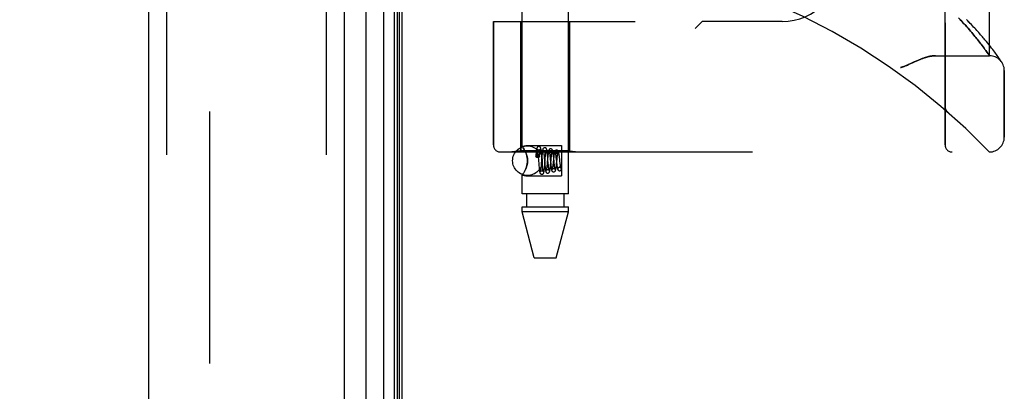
# Model space of a CAD drawing. Header units: inches. Extents: x 0 to 193, y 0 to 125.
# Tile 249 of 256: x 99.46 to 103.62, y 50.43 to 52. Entities that reach past the tile are written whole.
import ezdxf

# ---------------------------------------------------------------- set-up
doc = ezdxf.new("R2010")
doc.units = ezdxf.units.IN
doc.header["$LTSCALE"] = 10.635988
doc.header["$MEASUREMENT"] = 0
doc.linetypes.add('HIDDEN', pattern=[0.2, 0.1, -0.1])
doc.layers.get('0').update_dxf_attribs({"linetype": 'CONTINUOUS'})
for name, color, linetype in [('DEFAULT_2', 8, 'HIDDEN'), ('DIMENSIONS', 7, 'CONTINUOUS'), ('LEFTHAND_DOOR_ASSEMBLY', 7, 'CONTINUOUS'), ('RIGHTHAND_DOOR_ASSEMBLY', 7, 'CONTINUOUS')]:
    doc.layers.add(name, color=color, linetype=linetype)
doc.styles.get("Standard").update_dxf_attribs({"font": 'arial.ttf'})
doc.dimstyles.new('DIMSTYLE_1', dxfattribs={"dimtxt": 0.853154, "dimasz": 1.137539, "dimexe": 0.09, "dimexo": 0.07, "dimgap": 0.0375, "dimtad": 0, "dimtih": 1, "dimtoh": 1, "dimzin": 4, "dimdsep": 46, "dimtxsty": 'Standard', "dimblk": '_FILLED', "dimblk1": '_FILLED', "dimblk2": '_FILLED', "dimcen": 0.09, "dimadec": 3, "dimazin": 1, "dimtfac": 1, "dimtdec": 3, "dimtofl": 0, "dimtmove": 0, "dimatfit": 3, "dimldrblk": '_FILLED', "dimfxl": 0, "dimtolj": 1, "dimtzin": 4, "dimarcsym": 0})

# ---------------------------------------------------------------- blocks, each defined once
blk = doc.blocks.new('_FILLED')
at = {"color": 0, "linetype": 'ByBlock'}
blk.add_solid([(0, 0), (-1, 0.2), (-1, -0.2)], dxfattribs=at)
blk = doc.blocks.new('*D12')
at = {"layer": 'DIMENSIONS', "color": 2, "linetype": 'Continuous'}
for p, q in [((100.3818, 91.1657), (95.7712, 91.1657)), ((96.795, 91.1657), (96.795, 62.0188)), ((96.795, 31.1657), (96.795, 60.3125)), ((100.3928, 31.1657), (95.7712, 31.1657))]:
    blk.add_line(p, q, dxfattribs=at)
at = {"layer": 'DIMENSIONS', "color": 2, "linetype": 'Continuous', "xscale": 1.1375387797, "yscale": 1.1375387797, "zscale": 1.1375387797}
for p, rotation in [((96.795, 91.1657), 90), ((96.795, 31.1657), 270)]:
    blk.add_blockref('_FILLED', p, dxfattribs=dict(at, rotation=rotation))
at = {"layer": 'DIMENSIONS', "color": 2, "linetype": 'Continuous', "insert": (96.795, 61.5922), "char_height": 0.85315, "width": 2.981282, "attachment_point": 2, "line_spacing_factor": 0.9}
blk.add_mtext('60.00', dxfattribs=at)

msp = doc.modelspace()

# ---------------------------------------------------------------- linework, layer by layer
at = {"color": 3, "linetype": 'Continuous'}
msp.add_line((101.0741, 31.2697), (101.0741, 91.0617), dxfattribs=at)
at = {"layer": 'DEFAULT_2', "color": 8, "linetype": 'HIDDEN'}
msp.add_line((100.2616, 89.9001), (100.2616, 32.4312), dxfattribs=at)
at = {"layer": 'LEFTHAND_DOOR_ASSEMBLY', "color": 8, "linetype": 'HIDDEN'}
for p, q in [((100.0791, 90.7807), (100.0791, 31.5507)), ((100.7541, 90.7807), (100.7541, 31.5507)), ((103.3656, 51.4694), (103.3656, 54.1119)), ((103.5531, 51.8457), (103.5531, 53.7357)), ((102.0281, 53.5907), (102.0281, 51.9907)), ((102.3406, 53.5907), (102.3406, 51.9907)), ((101.4593, 51.9907), (102.0581, 51.9907)), ((101.4593, 51.9907), (101.4593, 51.4694)), ((101.5751, 51.9907), (101.5751, 51.4447)), ((101.7811, 51.9907), (101.7811, 51.4447)), ((102.3406, 51.9907), (102.3106, 51.9607)), ((102.6781, 51.9907), (102.3406, 51.9907)), ((103.4391, 51.988), (103.4324, 51.9952)), ((103.4454, 51.9811), (103.4391, 51.988)), ((103.4515, 51.9744), (103.4454, 51.9811)), ((103.4573, 51.9679), (103.4515, 51.9744)), ((103.4628, 51.9616), (103.4573, 51.9679)), ((103.4682, 51.9554), (103.4628, 51.9616)), ((103.4733, 51.9495), (103.4682, 51.9554)), ((103.4782, 51.9437), (103.4733, 51.9495)), ((103.4829, 51.9381), (103.4782, 51.9437)), ((103.4874, 51.9327), (103.4829, 51.9381)), ((103.4917, 51.9275), (103.4874, 51.9327)), ((103.4958, 51.9224), (103.4917, 51.9275)), ((103.4998, 51.9175), (103.4958, 51.9224)), ((103.5036, 51.9127), (103.4998, 51.9175)), ((103.5073, 51.9081), (103.5036, 51.9127)), ((103.5108, 51.9036), (103.5073, 51.9081)), ((103.5142, 51.8992), (103.5108, 51.9036)), ((103.546, 51.8983), (103.54, 51.9057)), ((103.5174, 51.895), (103.5142, 51.8992)), ((103.522, 51.889), (103.5174, 51.895)), ((103.5263, 51.8832), (103.522, 51.889)), ((103.5304, 51.8778), (103.5263, 51.8832)), ((103.5341, 51.8727), (103.5304, 51.8778)), ((103.5375, 51.8679), (103.5341, 51.8727)), ((103.5408, 51.8634), (103.5375, 51.8679)), ((103.5437, 51.8593), (103.5408, 51.8634)), ((103.5517, 51.8912), (103.546, 51.8983)), ((103.5571, 51.8845), (103.5517, 51.8912)), ((103.562, 51.8781), (103.5571, 51.8845)), ((103.5667, 51.8721), (103.562, 51.8781)), ((103.571, 51.8664), (103.5667, 51.8721)), ((103.575, 51.8611), (103.571, 51.8664)), ((103.3251, 51.8457), (103.5531, 51.8457)), ((103.547, 51.8545), (103.5437, 51.8593)), ((103.5496, 51.8508), (103.547, 51.8545)), ((103.5524, 51.8466), (103.5496, 51.8508)), ((103.5786, 51.8561), (103.575, 51.8611)), ((103.582, 51.8514), (103.5786, 51.8561)), ((103.5851, 51.8471), (103.582, 51.8514)), ((103.588, 51.8431), (103.5851, 51.8471)), ((103.5906, 51.8394), (103.588, 51.8431)), ((103.5929, 51.836), (103.5906, 51.8394)), ((103.5951, 51.8329), (103.5929, 51.836)), ((103.5978, 51.8288), (103.5951, 51.8329)), ((103.6001, 51.8254), (103.5978, 51.8288)), ((103.6025, 51.8218), (103.6001, 51.8254)), ((103.6045, 51.8187), (103.6025, 51.8218)), ((103.6156, 51.5019), (103.6156, 51.7832)), ((103.3656, 51.6307), (103.3656, 51.6262)), ((103.3757, 51.6082), (103.3759, 51.6081)), ((101.4893, 51.4394), (103.5531, 51.4394)), ((101.5751, 51.4447), (101.5376, 51.4394)), ((101.7811, 51.4447), (101.5751, 51.4447)), ((101.7811, 51.4447), (101.8186, 51.4394))]:
    msp.add_line(p, q, dxfattribs=at)
for points in [[(103.4324, 51.9952), (103.429, 51.9989), (103.4219, 52.0064)], [(103.54, 51.9057), (103.5368, 51.9095), (103.5335, 51.9135), (103.5301, 51.9175), (103.5266, 51.9216), (103.523, 51.9258), (103.5193, 51.93), (103.5155, 51.9344), (103.5116, 51.9388), (103.5076, 51.9434), (103.5035, 51.948), (103.4993, 51.9526), (103.4949, 51.9574), (103.4905, 51.9622), (103.4859, 51.9671), (103.4812, 51.9721), (103.4765, 51.9772), (103.4716, 51.9823), (103.4665, 51.9875), (103.4614, 51.9928), (103.4562, 51.9981)], [(103.3251, 51.8457), (103.3235, 51.8456), (103.3219, 51.8456), (103.3202, 51.8455), (103.3186, 51.8454), (103.3168, 51.8453), (103.3151, 51.8452), (103.3133, 51.845), (103.3115, 51.8448), (103.3097, 51.8446), (103.3078, 51.8443), (103.3059, 51.844), (103.3039, 51.8436), (103.3019, 51.8433), (103.2999, 51.8429), (103.2978, 51.8424), (103.2957, 51.8419), (103.2935, 51.8414), (103.2913, 51.8408), (103.289, 51.8402), (103.2867, 51.8396), (103.2843, 51.8389), (103.2819, 51.8382), (103.2794, 51.8374), (103.2768, 51.8365), (103.2742, 51.8356), (103.2715, 51.8347), (103.2688, 51.8337), (103.2659, 51.8326), (103.263, 51.8315), (103.2599, 51.8303), (103.2568, 51.829), (103.2536, 51.8276), (103.2502, 51.8262), (103.2467, 51.8247), (103.2431, 51.823), (103.2393, 51.8213), (103.2353, 51.8195), (103.2183, 51.8116)], [(103.5531, 51.8457), (103.5531, 51.8457), (103.5524, 51.8466)], [(103.2183, 51.8116), (103.2144, 51.8098), (103.2108, 51.8081), (103.2073, 51.8066), (103.2042, 51.8052), (103.2012, 51.8039), (103.1984, 51.8027), (103.1957, 51.8017), (103.1932, 51.8007), (103.1909, 51.7998), (103.1886, 51.799), (103.1864, 51.7983), (103.1843, 51.7975), (103.1822, 51.7969), (103.1801, 51.7962), (103.1781, 51.7957)], [(103.6055, 51.8171), (103.6055, 51.8172), (103.6045, 51.8187)], [(103.3656, 51.6305), (103.3656, 51.6301), (103.3656, 51.6295), (103.3656, 51.6289), (103.3657, 51.6282), (103.3657, 51.6276), (103.3658, 51.627), (103.3659, 51.6264), (103.366, 51.6258), (103.3661, 51.6252), (103.3662, 51.6246), (103.3663, 51.624), (103.3665, 51.6234), (103.3666, 51.6228), (103.3668, 51.6222), (103.367, 51.6216), (103.3672, 51.6211), (103.3674, 51.6205), (103.3676, 51.6199)], [(103.3676, 51.6199), (103.3678, 51.6193), (103.3681, 51.6188), (103.3683, 51.6182), (103.3686, 51.6176), (103.3689, 51.6171), (103.3691, 51.6165), (103.3694, 51.616), (103.3697, 51.6154), (103.3701, 51.6149), (103.3704, 51.6144), (103.3707, 51.6139), (103.3711, 51.6134), (103.3714, 51.6129), (103.3718, 51.6124)], [(103.3759, 51.6081), (103.3756, 51.6083), (103.3754, 51.6085), (103.3752, 51.6087), (103.375, 51.6089), (103.3747, 51.6091), (103.3745, 51.6093), (103.3743, 51.6095), (103.3741, 51.6098), (103.3739, 51.61), (103.3737, 51.6102), (103.3735, 51.6104), (103.3733, 51.6106), (103.3731, 51.6108), (103.3729, 51.6111), (103.3727, 51.6113), (103.3725, 51.6115), (103.3723, 51.6117), (103.3721, 51.612), (103.372, 51.6122), (103.3718, 51.6124)]]:
    msp.add_lwpolyline(points, dxfattribs=at)
for centre, radius, start, end in [((101.5531, 49.5155), 2.7751, 43.8884, 90), ((102.6781, 52.2407), 0.25, 270, 360), ((103.5531, 51.7832), 0.0625, 0, 90), ((103.5531, 51.5019), 0.0625, 270, 360), ((101.4893, 51.4694), 0.03, 180, 270), ((103.3956, 51.4694), 0.03, 180, 270)]:
    msp.add_arc(centre, radius, start, end, dxfattribs=at)
at = {"layer": 'RIGHTHAND_DOOR_ASSEMBLY', "color": 7, "linetype": 'Continuous'}
for p, q in [((100.9212, 90.8026), (100.9212, 31.5287)), ((100.9964, 31.5003), (100.9964, 90.831)), ((101.0398, 90.8221), (101.0398, 31.5092)), ((101.0534, 90.8153), (101.0534, 31.516)), ((101.0622, 90.813), (101.0622, 31.5184))]:
    msp.add_line(p, q, dxfattribs=at)
at = {"layer": 'RIGHTHAND_DOOR_ASSEMBLY', "color": 3, "linetype": 'Continuous'}
for p, q in [((100.0041, 90.7807), (100.0041, 31.5507)), ((100.8291, 90.7807), (100.8291, 31.5507))]:
    msp.add_line(p, q, dxfattribs=at)
at = {"layer": 'RIGHTHAND_DOOR_ASSEMBLY', "color": 8, "linetype": 'HIDDEN'}
for p, q in [((100.0791, 90.7807), (100.0791, 31.5507)), ((100.7541, 90.7807), (100.7541, 31.5507)), ((101.5801, 51.4641), (101.5801, 54.1107)), ((101.7761, 51.2627), (101.7761, 54.1107)), ((103.3656, 54.1119), (103.3656, 51.4694)), ((103.5531, 53.7357), (103.5531, 51.8457)), ((102.0281, 53.5907), (102.0281, 51.9907)), ((102.3406, 53.5907), (102.3406, 51.9907)), ((101.4593, 51.9907), (102.0581, 51.9907)), ((101.4593, 51.4694), (101.4593, 51.9907)), ((101.5751, 51.4447), (101.5751, 51.9907)), ((101.7811, 51.4447), (101.7811, 51.9907)), ((102.3106, 51.9607), (102.3406, 51.9907)), ((102.6781, 51.9907), (102.3406, 51.9907)), ((103.4323, 51.9953), (103.4389, 51.9882)), ((103.4389, 51.9882), (103.4453, 51.9812)), ((103.4453, 51.9812), (103.4514, 51.9745)), ((103.4514, 51.9745), (103.4572, 51.968)), ((103.4572, 51.968), (103.4627, 51.9617)), ((103.4627, 51.9617), (103.4681, 51.9555)), ((103.4681, 51.9555), (103.4732, 51.9496)), ((103.4732, 51.9496), (103.4781, 51.9438)), ((103.4781, 51.9438), (103.4828, 51.9382)), ((103.4828, 51.9382), (103.4873, 51.9328)), ((103.4873, 51.9328), (103.4917, 51.9275)), ((103.4917, 51.9275), (103.4958, 51.9224)), ((103.4958, 51.9224), (103.4998, 51.9175)), ((103.4998, 51.9175), (103.5036, 51.9127)), ((103.5036, 51.9127), (103.5073, 51.9081)), ((103.5073, 51.9081), (103.5108, 51.9036)), ((103.5108, 51.9036), (103.5142, 51.8992)), ((103.5461, 51.8983), (103.54, 51.9057)), ((103.5142, 51.8992), (103.5174, 51.895)), ((103.5174, 51.895), (103.522, 51.889)), ((103.522, 51.889), (103.5263, 51.8832)), ((103.5263, 51.8832), (103.5304, 51.8778)), ((103.5304, 51.8778), (103.5341, 51.8727)), ((103.5341, 51.8727), (103.5376, 51.8679)), ((103.5376, 51.8679), (103.5408, 51.8634)), ((103.5408, 51.8634), (103.5437, 51.8592)), ((103.5518, 51.8912), (103.5461, 51.8983)), ((103.5571, 51.8845), (103.5518, 51.8912)), ((103.562, 51.8781), (103.5571, 51.8845)), ((103.5667, 51.8721), (103.562, 51.8781)), ((103.571, 51.8664), (103.5667, 51.8721)), ((103.575, 51.8611), (103.571, 51.8664)), ((103.3251, 51.8457), (103.5531, 51.8457)), ((103.5786, 51.8561), (103.575, 51.8611)), ((103.582, 51.8514), (103.5786, 51.8561)), ((103.5851, 51.8471), (103.582, 51.8514)), ((103.588, 51.843), (103.5851, 51.8471)), ((103.5906, 51.8394), (103.588, 51.843)), ((103.5929, 51.836), (103.5906, 51.8394)), ((103.5951, 51.8329), (103.5929, 51.836)), ((103.5978, 51.8288), (103.5951, 51.8329)), ((103.6001, 51.8254), (103.5978, 51.8288)), ((103.6025, 51.8218), (103.6001, 51.8254)), ((103.6045, 51.8187), (103.6025, 51.8218)), ((103.6045, 51.8187), (103.6058, 51.8167)), ((103.6058, 51.8167), (103.6055, 51.8171)), ((103.6156, 51.7832), (103.6156, 51.5019)), ((103.3656, 51.6307), (103.3656, 51.6261)), ((103.3757, 51.6082), (103.3759, 51.6081)), ((101.5801, 51.4641), (101.5961, 51.4662)), ((101.5801, 51.4641), (101.5804, 51.4637)), ((101.5814, 51.4624), (101.5829, 51.4602)), ((101.585, 51.4572), (101.5875, 51.4532)), ((101.5961, 51.4662), (101.7461, 51.4662)), ((101.7461, 51.4662), (101.7461, 51.3392)), ((101.4893, 51.4394), (103.5531, 51.4394)), ((101.5751, 51.4447), (101.5376, 51.4394)), ((101.7811, 51.4447), (101.5751, 51.4447)), ((101.5932, 51.4429), (101.5961, 51.4366)), ((101.6393, 51.4274), (101.6386, 51.4192)), ((101.639, 51.4185), (101.6393, 51.4212)), ((101.6397, 51.4325), (101.6393, 51.4274)), ((101.6393, 51.4212), (101.6395, 51.4236)), ((101.6395, 51.4236), (101.6398, 51.4258)), ((101.6398, 51.4258), (101.64, 51.4277)), ((101.64, 51.4277), (101.6402, 51.4294)), ((101.6402, 51.4294), (101.6404, 51.431)), ((101.6451, 51.4375), (101.6451, 51.437)), ((101.6451, 51.437), (101.6451, 51.4364)), ((101.6451, 51.4364), (101.6452, 51.4358)), ((101.6452, 51.4358), (101.6452, 51.435)), ((101.6452, 51.435), (101.6453, 51.4342)), ((101.6453, 51.4342), (101.6453, 51.4333)), ((101.6453, 51.4333), (101.6453, 51.4322)), ((101.6453, 51.4322), (101.6453, 51.431)), ((101.6453, 51.431), (101.6454, 51.4297)), ((101.6454, 51.4297), (101.6454, 51.4282)), ((101.6454, 51.4282), (101.6454, 51.4257)), ((101.6454, 51.4257), (101.6454, 51.4228)), ((101.6454, 51.4228), (101.6454, 51.4194)), ((101.6454, 51.4194), (101.6454, 51.4169)), ((101.6461, 51.4169), (101.6454, 51.4169)), ((101.6475, 51.4314), (101.6479, 51.4269)), ((101.6479, 51.4269), (101.6485, 51.4194)), ((101.6536, 51.4191), (101.654, 51.4245)), ((101.654, 51.4245), (101.6544, 51.4289)), ((101.6636, 51.4172), (101.6614, 51.3907)), ((101.6627, 51.4286), (101.6622, 51.434)), ((101.6634, 51.4201), (101.6627, 51.4286)), ((101.6721, 51.4328), (101.6725, 51.429)), ((101.6731, 51.4224), (101.6738, 51.4151)), ((101.6759, 51.3859), (101.6783, 51.4141)), ((101.6791, 51.4239), (101.6795, 51.4283)), ((101.6882, 51.4113), (101.6865, 51.3934)), ((101.6886, 51.4164), (101.6878, 51.4248)), ((101.6887, 51.4174), (101.6882, 51.4113)), ((101.6978, 51.4233), (101.6983, 51.4185)), ((101.6994, 51.4078), (101.7002, 51.3991)), ((101.7015, 51.3942), (101.7026, 51.4056)), ((101.7026, 51.4056), (101.7033, 51.4136)), ((101.7033, 51.4136), (101.7038, 51.4186)), ((101.7134, 51.4125), (101.7113, 51.3921)), ((101.7131, 51.4201), (101.7125, 51.4254)), ((101.7137, 51.4145), (101.7131, 51.4201)), ((101.7153, 51.3976), (101.7137, 51.4145)), ((101.7228, 51.4204), (101.7234, 51.416)), ((101.7259, 51.3895), (101.728, 51.4097)), ((101.728, 51.4097), (101.7286, 51.4149)), ((101.7384, 51.4157), (101.7377, 51.4212)), ((101.739, 51.4098), (101.7384, 51.4157)), ((101.74, 51.4009), (101.739, 51.4098)), ((101.7811, 51.4447), (101.8186, 51.4394)), ((101.5961, 51.3687), (101.5932, 51.3624)), ((101.6508, 51.3903), (101.6516, 51.3813)), ((101.6516, 51.3813), (101.6521, 51.3757)), ((101.6607, 51.3828), (101.6603, 51.378)), ((101.6614, 51.3907), (101.6607, 51.3828)), ((101.6665, 51.3812), (101.6659, 51.3886)), ((101.667, 51.3767), (101.6665, 51.3812)), ((101.6757, 51.3928), (101.6765, 51.3843)), ((101.6858, 51.3853), (101.6853, 51.3805)), ((101.6865, 51.3934), (101.6858, 51.3853)), ((101.6914, 51.3845), (101.6908, 51.3917)), ((101.6919, 51.3801), (101.6914, 51.3845)), ((101.6923, 51.3761), (101.6919, 51.3801)), ((101.7002, 51.3991), (101.7011, 51.3902)), ((101.7007, 51.3857), (101.7015, 51.3942)), ((101.7011, 51.3902), (101.7017, 51.3843)), ((101.7113, 51.3921), (101.7107, 51.387)), ((101.7161, 51.39), (101.7153, 51.3976)), ((101.7166, 51.3854), (101.7161, 51.39)), ((101.717, 51.3812), (101.7166, 51.3854)), ((101.726, 51.3929), (101.7266, 51.3877)), ((101.7386, 51.3752), (101.7372, 51.375)), ((101.7372, 51.375), (101.7385, 51.3751)), ((101.7409, 51.3925), (101.74, 51.4009)), ((101.7416, 51.3875), (101.7409, 51.3925)), ((101.5801, 51.3412), (101.5961, 51.3392)), ((101.5801, 51.2627), (101.5801, 51.3412)), ((101.5961, 51.3392), (101.7461, 51.3392)), ((101.7385, 51.3601), (101.74, 51.3603)), ((101.7386, 51.3602), (101.74, 51.3603)), ((101.7761, 51.2627), (101.5801, 51.2627)), ((101.5996, 51.2627), (101.5996, 51.2077)), ((101.7566, 51.2627), (101.7566, 51.2077)), ((101.5801, 51.2077), (101.7761, 51.2077)), ((101.5801, 51.1867), (101.5801, 51.2077)), ((101.7761, 51.1867), (101.7761, 51.2077)), ((101.7761, 51.1867), (101.5801, 51.1867)), ((101.6316, 50.9927), (101.5801, 51.1867)), ((101.7246, 50.9927), (101.7761, 51.1867)), ((101.6316, 50.9927), (101.7246, 50.9927))]:
    msp.add_line(p, q, dxfattribs=at)
for points in [[(103.4217, 52.0065), (103.4288, 51.999), (103.4323, 51.9953)], [(103.54, 51.9057), (103.5368, 51.9095), (103.5335, 51.9135), (103.5301, 51.9175), (103.5266, 51.9216), (103.5231, 51.9258), (103.5194, 51.93), (103.5156, 51.9344), (103.5117, 51.9388), (103.5076, 51.9433), (103.5035, 51.9479), (103.4993, 51.9526), (103.4949, 51.9574), (103.4905, 51.9622), (103.4859, 51.9671), (103.4813, 51.9721), (103.4765, 51.9772), (103.4716, 51.9823), (103.4666, 51.9875), (103.4614, 51.9927), (103.4562, 51.9981)], [(103.2311, 51.8176), (103.2393, 51.8213), (103.2431, 51.823), (103.2467, 51.8247), (103.2502, 51.8262), (103.2536, 51.8276), (103.2568, 51.829), (103.2599, 51.8303), (103.263, 51.8315), (103.2659, 51.8326), (103.2687, 51.8337), (103.2715, 51.8347), (103.2742, 51.8356), (103.2768, 51.8365), (103.2794, 51.8374), (103.2819, 51.8382), (103.2843, 51.8389), (103.2867, 51.8396), (103.289, 51.8402), (103.2913, 51.8408), (103.2935, 51.8414), (103.2957, 51.8419), (103.2978, 51.8424), (103.2999, 51.8429), (103.3019, 51.8433), (103.3039, 51.8436), (103.3059, 51.844), (103.3078, 51.8443), (103.3097, 51.8446), (103.3115, 51.8448), (103.3133, 51.845), (103.3151, 51.8452), (103.3168, 51.8453), (103.3186, 51.8454), (103.3202, 51.8455), (103.3219, 51.8456), (103.3235, 51.8456), (103.3251, 51.8457)], [(103.5437, 51.8592), (103.547, 51.8545), (103.5477, 51.8535), (103.5531, 51.8457)], [(103.1781, 51.7957), (103.1801, 51.7962), (103.1822, 51.7969), (103.1843, 51.7975), (103.1864, 51.7983), (103.1886, 51.799), (103.1909, 51.7998), (103.1932, 51.8007), (103.1957, 51.8017), (103.1984, 51.8027), (103.2012, 51.8039), (103.2041, 51.8052), (103.2073, 51.8066), (103.2107, 51.8081), (103.2144, 51.8098), (103.2311, 51.8176)], [(103.3676, 51.6198), (103.3674, 51.6204), (103.3672, 51.6209), (103.367, 51.6215), (103.3668, 51.6221), (103.3667, 51.6227), (103.3665, 51.6233), (103.3664, 51.6239), (103.3662, 51.6245), (103.3661, 51.6251), (103.366, 51.6257), (103.3659, 51.6263), (103.3658, 51.627), (103.3657, 51.6276), (103.3657, 51.6282), (103.3656, 51.6288), (103.3656, 51.6295), (103.3656, 51.6301), (103.3656, 51.6305)], [(103.3718, 51.6124), (103.3714, 51.6129), (103.3711, 51.6134), (103.3707, 51.6139), (103.3704, 51.6144), (103.3701, 51.6149), (103.3698, 51.6154), (103.3695, 51.6159), (103.3692, 51.6165), (103.3689, 51.617), (103.3686, 51.6176), (103.3684, 51.6181), (103.3681, 51.6187), (103.3679, 51.6192), (103.3676, 51.6198)], [(103.3718, 51.6124), (103.372, 51.6122), (103.3721, 51.612), (103.3723, 51.6117), (103.3725, 51.6115), (103.3727, 51.6113), (103.3729, 51.6111), (103.3731, 51.6109), (103.3733, 51.6106), (103.3735, 51.6104), (103.3737, 51.6102), (103.3739, 51.61), (103.3741, 51.6098), (103.3743, 51.6095), (103.3745, 51.6093), (103.3747, 51.6091), (103.375, 51.6089), (103.3752, 51.6087), (103.3754, 51.6085), (103.3756, 51.6083), (103.3759, 51.6081)], [(101.5961, 51.4366), (101.5932, 51.4429), (101.5903, 51.4484), (101.5875, 51.4532), (101.585, 51.4572), (101.5829, 51.4602), (101.5814, 51.4624), (101.5804, 51.4637)], [(101.651, 51.4627), (101.6502, 51.4626), (101.6483, 51.4621), (101.6467, 51.4613), (101.6454, 51.4602), (101.6444, 51.4591), (101.6438, 51.458), (101.6434, 51.4571), (101.6431, 51.4562), (101.6428, 51.4553), (101.6425, 51.4544), (101.6423, 51.4534), (101.6421, 51.4523), (101.6419, 51.4511), (101.6417, 51.4497), (101.6414, 51.4483), (101.6412, 51.4468), (101.641, 51.4451), (101.6408, 51.4433), (101.6406, 51.4414), (101.6404, 51.4393), (101.6402, 51.4372), (101.6397, 51.4325)], [(101.651, 51.4477), (101.6499, 51.4478), (101.6484, 51.4482), (101.6471, 51.4489), (101.6461, 51.4497), (101.6455, 51.4504), (101.6451, 51.4509), (101.6449, 51.4513), (101.6449, 51.4513)], [(101.6449, 51.4513), (101.6449, 51.4513), (101.6449, 51.4512), (101.645, 51.451), (101.6451, 51.4505), (101.6452, 51.4499), (101.6454, 51.4492), (101.6455, 51.4484), (101.6457, 51.4474), (101.6459, 51.4463), (101.646, 51.4451), (101.6462, 51.4438), (101.6464, 51.4423), (101.6466, 51.4408), (101.6467, 51.4391), (101.6469, 51.4373)], [(101.6622, 51.434), (101.662, 51.4366), (101.6617, 51.439), (101.6615, 51.4413), (101.6613, 51.4434), (101.661, 51.4454), (101.6608, 51.4472), (101.6605, 51.4489), (101.6603, 51.4504), (101.6601, 51.4517), (101.6598, 51.453), (101.6596, 51.4541), (101.6593, 51.4551), (101.6591, 51.4561), (101.6587, 51.457), (101.6583, 51.458), (101.6577, 51.4591), (101.6567, 51.4602), (101.6554, 51.4613), (101.6537, 51.4621), (101.6519, 51.4626), (101.651, 51.4627)], [(101.6571, 51.4512), (101.6572, 51.4513), (101.6572, 51.4514), (101.6571, 51.4513), (101.6569, 51.4509), (101.6565, 51.4503), (101.6558, 51.4495), (101.6547, 51.4487), (101.6533, 51.4481), (101.6517, 51.4477), (101.651, 51.4477)], [(101.6549, 51.4349), (101.6553, 51.4385), (101.6554, 51.4401), (101.6556, 51.4417), (101.6558, 51.4431), (101.656, 51.4445), (101.6561, 51.4457), (101.6563, 51.4469), (101.6565, 51.4479), (101.6566, 51.4488), (101.6568, 51.4495), (101.6569, 51.4502), (101.657, 51.4507), (101.6571, 51.4511), (101.6571, 51.4512)], [(101.676, 51.4577), (101.6751, 51.4576), (101.6731, 51.4571), (101.6714, 51.4561), (101.6701, 51.4549), (101.6692, 51.4538), (101.6686, 51.4527), (101.6682, 51.4517), (101.6678, 51.4507), (101.6675, 51.4496), (101.6673, 51.4485), (101.667, 51.4474), (101.6668, 51.446), (101.6665, 51.4446), (101.6663, 51.443), (101.666, 51.4413), (101.6658, 51.4394), (101.6656, 51.4374), (101.6653, 51.4353), (101.6651, 51.433), (101.6648, 51.4307), (101.6643, 51.4256)], [(101.6871, 51.4327), (101.6868, 51.4351), (101.6865, 51.4374), (101.6863, 51.4395), (101.686, 51.4415), (101.6857, 51.4433), (101.6855, 51.445), (101.6852, 51.4464), (101.685, 51.4478), (101.6847, 51.449), (101.6844, 51.45), (101.6841, 51.4511), (101.6837, 51.452), (101.6833, 51.4531), (101.6826, 51.4542), (101.6816, 51.4553), (101.6803, 51.4564), (101.6786, 51.4572), (101.6768, 51.4576), (101.676, 51.4577)], [(101.701, 51.4527), (101.7001, 51.4526), (101.6981, 51.4521), (101.6964, 51.4511), (101.695, 51.4499), (101.6941, 51.4487), (101.6935, 51.4476), (101.6931, 51.4465), (101.6927, 51.4454), (101.6923, 51.4442), (101.692, 51.4429), (101.6917, 51.4414), (101.6914, 51.4397), (101.6911, 51.4379), (101.6908, 51.4359), (101.6905, 51.4337), (101.6902, 51.4313), (101.6899, 51.4288), (101.6896, 51.4261), (101.6893, 51.4233), (101.6887, 51.4174)], [(101.7125, 51.4254), (101.7122, 51.4279), (101.712, 51.4303), (101.7117, 51.4326), (101.7114, 51.4347), (101.7111, 51.4367), (101.7108, 51.4386), (101.7105, 51.4402), (101.7102, 51.4418), (101.71, 51.4431), (101.7096, 51.4444), (101.7093, 51.4455), (101.7089, 51.4466), (101.7085, 51.4477), (101.7078, 51.4489), (101.7068, 51.4501), (101.7055, 51.4512), (101.7037, 51.4521), (101.7019, 51.4526), (101.701, 51.4527)], [(101.726, 51.4477), (101.7251, 51.4476), (101.7231, 51.4471), (101.7214, 51.4461), (101.72, 51.4449), (101.7191, 51.4437), (101.7184, 51.4425), (101.7179, 51.4414), (101.7175, 51.4402), (101.7172, 51.439), (101.7169, 51.4376), (101.7165, 51.4361), (101.7162, 51.4344), (101.7159, 51.4326), (101.7156, 51.4306), (101.7153, 51.4284), (101.715, 51.4261), (101.7147, 51.4236), (101.7143, 51.421), (101.714, 51.4183), (101.7134, 51.4125)], [(101.7377, 51.4212), (101.7374, 51.4238), (101.7371, 51.4262), (101.7368, 51.4284), (101.7365, 51.4306), (101.7361, 51.4325), (101.7358, 51.4343), (101.7355, 51.4359), (101.7352, 51.4373), (101.7349, 51.4386), (101.7346, 51.4398), (101.7343, 51.4409), (101.7339, 51.442), (101.7334, 51.443), (101.7327, 51.4441), (101.7317, 51.4453), (101.7303, 51.4464), (101.7286, 51.4472), (101.7268, 51.4476), (101.726, 51.4477)], [(101.5961, 51.4366), (101.5978, 51.4323), (101.5993, 51.4279), (101.6006, 51.4233), (101.6018, 51.4186), (101.6027, 51.4134), (101.6032, 51.4081), (101.6034, 51.4027), (101.6033, 51.3973), (101.6027, 51.392), (101.6018, 51.3868), (101.6007, 51.382), (101.5993, 51.3774), (101.5978, 51.373), (101.5961, 51.3687)], [(101.5961, 51.3687), (101.5986, 51.3753), (101.6007, 51.3821), (101.6022, 51.3889), (101.6031, 51.3959), (101.6034, 51.4028), (101.6031, 51.4097), (101.6022, 51.4165), (101.6006, 51.4233), (101.5986, 51.43), (101.5961, 51.4366)], [(101.6386, 51.4192), (101.6387, 51.4195), (101.6392, 51.4201), (101.64, 51.4205), (101.6412, 51.4209), (101.6427, 51.4212), (101.6443, 51.4214), (101.6461, 51.4215)], [(101.639, 51.4185), (101.6386, 51.419), (101.6386, 51.4192)], [(101.639, 51.4185), (101.6406, 51.4181), (101.6423, 51.4177), (101.6438, 51.4173), (101.6454, 51.4169)], [(101.6404, 51.431), (101.6406, 51.4324), (101.6407, 51.433), (101.6408, 51.4336), (101.6409, 51.4341), (101.641, 51.4347), (101.6411, 51.4351), (101.6412, 51.4356), (101.6412, 51.436), (101.6413, 51.4365), (101.6414, 51.4369), (101.6415, 51.4372), (101.6415, 51.4376), (101.6416, 51.4379), (101.6417, 51.4382), (101.6417, 51.4385), (101.6418, 51.4388), (101.6419, 51.439), (101.6419, 51.4393), (101.642, 51.4395), (101.6421, 51.4398), (101.6421, 51.44), (101.6422, 51.4402), (101.6422, 51.4404), (101.6423, 51.4406), (101.6424, 51.4408), (101.6424, 51.441), (101.6425, 51.4411), (101.6426, 51.4413), (101.6426, 51.4415), (101.6427, 51.4416), (101.6428, 51.4418), (101.6428, 51.4419), (101.6429, 51.442), (101.643, 51.4422), (101.6431, 51.4423), (101.6431, 51.4424), (101.6432, 51.4425), (101.6433, 51.4425), (101.6434, 51.4426), (101.6435, 51.4427), (101.6436, 51.4427), (101.6437, 51.4427), (101.6438, 51.4427), (101.6439, 51.4426), (101.6441, 51.4424), (101.6442, 51.4423), (101.6443, 51.4421), (101.6444, 51.4419), (101.6444, 51.4417), (101.6445, 51.4416), (101.6445, 51.4414), (101.6445, 51.4413), (101.6446, 51.4411), (101.6446, 51.441), (101.6446, 51.4409), (101.6447, 51.4407), (101.6447, 51.4406), (101.6447, 51.4405), (101.6447, 51.4404), (101.6448, 51.4402), (101.6448, 51.4401), (101.6448, 51.44), (101.6448, 51.4398), (101.6448, 51.4397), (101.6449, 51.4396), (101.6449, 51.4394), (101.6449, 51.4393), (101.6449, 51.4391), (101.6449, 51.4389), (101.645, 51.4388), (101.645, 51.4386), (101.645, 51.4384), (101.645, 51.4382), (101.645, 51.438), (101.6451, 51.4378), (101.6451, 51.4375)], [(101.6461, 51.4215), (101.6481, 51.4214), (101.6498, 51.4212), (101.6514, 51.4208), (101.6526, 51.4203), (101.6533, 51.4198), (101.6536, 51.4192), (101.6536, 51.4191)], [(101.6536, 51.4191), (101.6533, 51.4186), (101.6526, 51.418), (101.6514, 51.4176), (101.6498, 51.4172), (101.6481, 51.417), (101.6461, 51.4169)], [(101.6469, 51.4373), (101.6473, 51.4335), (101.6475, 51.4314)], [(101.6485, 51.4194), (101.6497, 51.4054), (101.6499, 51.4024), (101.6508, 51.3903)], [(101.6544, 51.4289), (101.6547, 51.4329), (101.6549, 51.4349)], [(101.6659, 51.3886), (101.6648, 51.4024), (101.6634, 51.4201)], [(101.6643, 51.4256), (101.6641, 51.4228), (101.6636, 51.4172)], [(101.676, 51.4427), (101.6749, 51.4427), (101.6735, 51.4432), (101.6722, 51.4438), (101.6712, 51.4445), (101.6706, 51.4452), (101.6702, 51.4458), (101.67, 51.4461), (101.67, 51.4462)], [(101.67, 51.4462), (101.67, 51.4462), (101.67, 51.4461), (101.6701, 51.4458), (101.6702, 51.4453), (101.6704, 51.4446), (101.6705, 51.4438), (101.6707, 51.4429), (101.6709, 51.4418), (101.6711, 51.4406), (101.6713, 51.4393), (101.6715, 51.4378), (101.6717, 51.4363), (101.6719, 51.4346), (101.6721, 51.4328)], [(101.6725, 51.429), (101.6729, 51.4247), (101.6731, 51.4224)], [(101.6738, 51.4151), (101.6747, 51.4043), (101.6757, 51.3928)], [(101.682, 51.4459), (101.682, 51.4461), (101.6821, 51.4463), (101.6821, 51.4462), (101.6819, 51.4459), (101.6815, 51.4453), (101.6808, 51.4446), (101.6797, 51.4437), (101.6783, 51.4431), (101.6767, 51.4427), (101.676, 51.4427)], [(101.6783, 51.4141), (101.6789, 51.4216), (101.6791, 51.4239)], [(101.6795, 51.4283), (101.68, 51.4323), (101.6802, 51.4341), (101.6804, 51.4358), (101.6806, 51.4374), (101.6808, 51.4389), (101.6809, 51.4403), (101.6811, 51.4415), (101.6813, 51.4427), (101.6815, 51.4437), (101.6816, 51.4445), (101.6818, 51.4452), (101.6819, 51.4457), (101.682, 51.4459)], [(101.6878, 51.4248), (101.6876, 51.4275), (101.6871, 51.4327)], [(101.6908, 51.3917), (101.6896, 51.4051), (101.6886, 51.4164)], [(101.701, 51.4377), (101.7, 51.4377), (101.6985, 51.4381), (101.6973, 51.4388), (101.6963, 51.4395), (101.6957, 51.4402), (101.6953, 51.4407), (101.6951, 51.441), (101.6951, 51.4411)], [(101.6951, 51.4411), (101.6951, 51.4411), (101.6951, 51.4409), (101.6952, 51.4405), (101.6954, 51.44), (101.6956, 51.4392), (101.6957, 51.4383), (101.6959, 51.4372), (101.6962, 51.436), (101.6964, 51.4346), (101.6966, 51.4331), (101.6968, 51.4314), (101.6971, 51.4295), (101.6973, 51.4276), (101.6976, 51.4255), (101.6978, 51.4233)], [(101.6983, 51.4185), (101.6991, 51.4106), (101.6994, 51.4078)], [(101.7068, 51.4406), (101.7069, 51.4409), (101.707, 51.4411), (101.707, 51.4411), (101.7068, 51.4408), (101.7064, 51.4402), (101.7057, 51.4395), (101.7045, 51.4386), (101.7031, 51.438), (101.7016, 51.4377), (101.701, 51.4377)], [(101.7038, 51.4186), (101.7043, 51.4232), (101.7045, 51.4253), (101.7047, 51.4273), (101.705, 51.4293), (101.7052, 51.4311), (101.7054, 51.4327), (101.7056, 51.4343), (101.7058, 51.4357), (101.7061, 51.437), (101.7063, 51.4381), (101.7064, 51.4391), (101.7066, 51.4399), (101.7068, 51.4405), (101.7068, 51.4406)], [(101.726, 51.4327), (101.7254, 51.4327), (101.7239, 51.433), (101.7225, 51.4336), (101.7215, 51.4344), (101.7208, 51.435), (101.7204, 51.4356), (101.7202, 51.4359), (101.7202, 51.4359)], [(101.7202, 51.4359), (101.7203, 51.4358), (101.7204, 51.4354), (101.7205, 51.4348), (101.7207, 51.434), (101.7209, 51.4331), (101.7211, 51.432), (101.7214, 51.4307), (101.7216, 51.4293), (101.7218, 51.4278), (101.7221, 51.4261), (101.7223, 51.4243), (101.7226, 51.4224), (101.7228, 51.4204)], [(101.7234, 51.416), (101.7242, 51.4088), (101.7245, 51.4062)], [(101.7245, 51.4062), (101.7251, 51.401), (101.726, 51.3929)], [(101.7316, 51.4353), (101.7317, 51.4356), (101.7318, 51.4359), (101.7318, 51.436), (101.7317, 51.4357), (101.7313, 51.4352), (101.7306, 51.4344), (101.7294, 51.4336), (101.728, 51.433), (101.7265, 51.4327), (101.726, 51.4327)], [(101.7286, 51.4149), (101.7291, 51.4197), (101.7294, 51.4219), (101.7297, 51.4239), (101.7299, 51.4259), (101.7302, 51.4277), (101.7304, 51.4293), (101.7307, 51.4308), (101.7309, 51.4321), (101.7311, 51.4333), (101.7314, 51.4343), (101.7315, 51.4351), (101.7316, 51.4353)], [(101.5903, 51.3569), (101.5932, 51.3624), (101.5961, 51.3687)], [(101.6521, 51.3757), (101.6523, 51.373), (101.6526, 51.3704), (101.6528, 51.368), (101.6531, 51.3657), (101.6533, 51.3636), (101.6536, 51.3617), (101.6538, 51.3599), (101.6541, 51.3583), (101.6543, 51.3568), (101.6546, 51.3555), (101.6548, 51.3543), (101.6551, 51.3532), (101.6554, 51.3521), (101.6557, 51.3512), (101.6561, 51.3501), (101.6567, 51.3491), (101.6576, 51.3479), (101.6589, 51.3467), (101.6606, 51.3457), (101.6626, 51.3452), (101.6635, 51.3451)], [(101.6603, 51.378), (101.6598, 51.3736), (101.6596, 51.3716), (101.6594, 51.3697), (101.6592, 51.3679), (101.659, 51.3662), (101.6588, 51.3646), (101.6587, 51.3632), (101.6585, 51.3619), (101.6583, 51.3607), (101.6581, 51.3596), (101.6579, 51.3587), (101.6578, 51.358), (101.6577, 51.3573), (101.6575, 51.3569), (101.6575, 51.3568)], [(101.6635, 51.3451), (101.6643, 51.3452), (101.6661, 51.3456), (101.6678, 51.3464), (101.6691, 51.3475), (101.6701, 51.3486), (101.6707, 51.3497), (101.6712, 51.3507), (101.6715, 51.3517), (101.6719, 51.3527), (101.6721, 51.3537), (101.6724, 51.3549), (101.6726, 51.3562), (101.6729, 51.3577), (101.6731, 51.3593), (101.6734, 51.3611), (101.6737, 51.363), (101.6739, 51.3651), (101.6742, 51.3673), (101.6744, 51.3697), (101.6747, 51.3722), (101.6752, 51.3775)], [(101.6675, 51.3707), (101.6672, 51.3746), (101.667, 51.3767)], [(101.6696, 51.3565), (101.6696, 51.3565), (101.6695, 51.3568), (101.6694, 51.3572), (101.6693, 51.3578), (101.6692, 51.3585), (101.669, 51.3593), (101.6688, 51.3603), (101.6687, 51.3614), (101.6685, 51.3627), (101.6683, 51.3641), (101.6681, 51.3655), (101.6679, 51.3671), (101.6677, 51.3688), (101.6675, 51.3707)], [(101.6752, 51.3775), (101.6754, 51.3802), (101.6759, 51.3859)], [(101.6765, 51.3843), (101.6768, 51.3816), (101.6773, 51.3764)], [(101.6773, 51.3764), (101.6776, 51.374), (101.6778, 51.3717), (101.6781, 51.3695), (101.6783, 51.3675), (101.6786, 51.3656), (101.6789, 51.3639), (101.6791, 51.3623), (101.6794, 51.3608), (101.6797, 51.3595), (101.68, 51.3583), (101.6803, 51.3572), (101.6806, 51.3562), (101.6811, 51.3552), (101.6817, 51.354), (101.6826, 51.3529), (101.6839, 51.3517), (101.6856, 51.3507), (101.6876, 51.3502), (101.6885, 51.3501)], [(101.6827, 51.3623), (101.6826, 51.362), (101.6825, 51.3617), (101.6825, 51.3616), (101.6826, 51.3618), (101.6828, 51.3622), (101.6834, 51.3629), (101.6843, 51.3637), (101.6857, 51.3645), (101.6873, 51.365), (101.6885, 51.3651)], [(101.6853, 51.3805), (101.6848, 51.3761), (101.6846, 51.3741), (101.6843, 51.3722), (101.6841, 51.3705), (101.6839, 51.3689), (101.6837, 51.3674), (101.6835, 51.3661), (101.6833, 51.365), (101.6831, 51.364), (101.6829, 51.3631), (101.6828, 51.3625), (101.6827, 51.3623)], [(101.6885, 51.3501), (101.6892, 51.3502), (101.6911, 51.3506), (101.6928, 51.3514), (101.6941, 51.3525), (101.6951, 51.3536), (101.6958, 51.3548), (101.6963, 51.3558), (101.6967, 51.3569), (101.697, 51.358), (101.6973, 51.3592), (101.6976, 51.3606), (101.6979, 51.3621), (101.6982, 51.3638), (101.6985, 51.3657), (101.6988, 51.3678), (101.6991, 51.37), (101.6993, 51.3723), (101.6996, 51.3748), (101.6999, 51.3774), (101.7002, 51.3801), (101.7007, 51.3857)], [(101.6885, 51.3651), (101.6895, 51.3651), (101.6912, 51.3646), (101.6926, 51.3638), (101.6936, 51.3629), (101.6942, 51.3622), (101.6945, 51.3618), (101.6945, 51.3616), (101.6945, 51.3616)], [(101.6945, 51.3616), (101.6945, 51.3617), (101.6944, 51.3619), (101.6943, 51.3623), (101.6942, 51.3629), (101.694, 51.3637), (101.6939, 51.3645), (101.6937, 51.3655), (101.6935, 51.3667), (101.6933, 51.368), (101.6931, 51.3694), (101.6929, 51.3709), (101.6927, 51.3725), (101.6925, 51.3743), (101.6923, 51.3761)], [(101.7017, 51.3843), (101.702, 51.3815), (101.7024, 51.3787), (101.7027, 51.3761), (101.703, 51.3736), (101.7033, 51.3713), (101.7037, 51.3692), (101.704, 51.3673), (101.7043, 51.3656), (101.7047, 51.364), (101.7051, 51.3627), (101.7055, 51.3614), (101.706, 51.3602), (101.7066, 51.3591), (101.7076, 51.3579), (101.7089, 51.3567), (101.7106, 51.3557), (101.7125, 51.3552), (101.7135, 51.3551)], [(101.7078, 51.3673), (101.7077, 51.3671), (101.7076, 51.3668), (101.7076, 51.3668), (101.7078, 51.367), (101.7081, 51.3675), (101.7087, 51.3682), (101.7097, 51.369), (101.7109, 51.3696), (101.7124, 51.37), (101.7135, 51.3701)], [(101.7107, 51.387), (101.7102, 51.3822), (101.7099, 51.3801), (101.7097, 51.3781), (101.7094, 51.3762), (101.7092, 51.3745), (101.7089, 51.3729), (101.7087, 51.3715), (101.7085, 51.3702), (101.7082, 51.3691), (101.708, 51.3682), (101.7079, 51.3676), (101.7078, 51.3673)], [(101.7135, 51.3551), (101.7143, 51.3552), (101.7162, 51.3556), (101.7179, 51.3565), (101.7192, 51.3576), (101.7202, 51.3588), (101.7209, 51.3599), (101.7214, 51.361), (101.7218, 51.3621), (101.7221, 51.3633), (101.7225, 51.3646), (101.7228, 51.366), (101.7231, 51.3676), (101.7234, 51.3694), (101.7237, 51.3713), (101.724, 51.3735), (101.7244, 51.3758), (101.7247, 51.3783), (101.725, 51.3809), (101.7253, 51.3837), (101.7259, 51.3895)], [(101.7135, 51.3701), (101.7145, 51.3701), (101.7162, 51.3696), (101.7176, 51.3688), (101.7186, 51.3679), (101.7191, 51.3672), (101.7193, 51.3669)], [(101.7193, 51.3669), (101.7194, 51.3668), (101.7194, 51.3667), (101.7194, 51.3669), (101.7193, 51.3672), (101.7191, 51.3677), (101.7189, 51.3684), (101.7188, 51.3693), (101.7186, 51.3703), (101.7184, 51.3715), (101.7182, 51.3728), (101.7179, 51.3742), (101.7177, 51.3758), (101.7175, 51.3775), (101.7173, 51.3793), (101.717, 51.3812)], [(101.7266, 51.3877), (101.7269, 51.3852), (101.7272, 51.3827), (101.7275, 51.3804), (101.7278, 51.3781), (101.7282, 51.376), (101.7285, 51.3741), (101.7288, 51.3723), (101.7292, 51.3706), (101.7296, 51.3691), (101.7299, 51.3678), (101.7304, 51.3665), (101.7309, 51.3653), (101.7316, 51.3641), (101.7325, 51.3629), (101.7339, 51.3616), (101.7357, 51.3607), (101.7376, 51.3602), (101.7385, 51.3601)], [(101.7372, 51.375), (101.7366, 51.3748), (101.7349, 51.3741), (101.7333, 51.3729), (101.7321, 51.3714), (101.7314, 51.3696), (101.7311, 51.3677), (101.7314, 51.3657), (101.7321, 51.3639), (101.7333, 51.3624), (101.7349, 51.3612), (101.7366, 51.3605), (101.7386, 51.3602)], [(101.7385, 51.3751), (101.7394, 51.3751), (101.741, 51.3746), (101.7424, 51.3739), (101.7434, 51.3731), (101.7439, 51.3724), (101.7441, 51.3721)], [(101.74, 51.3603), (101.7406, 51.3605), (101.7423, 51.3612), (101.7439, 51.3624), (101.7451, 51.3639), (101.7458, 51.3657), (101.7461, 51.3677), (101.7458, 51.3696), (101.7451, 51.3714), (101.7439, 51.3729), (101.7423, 51.3741), (101.7406, 51.3748), (101.7386, 51.3752)], [(101.7441, 51.3721), (101.7442, 51.372), (101.7443, 51.3719), (101.7442, 51.372), (101.7441, 51.3724), (101.7439, 51.3731), (101.7437, 51.3739), (101.7434, 51.375), (101.7432, 51.3763), (101.743, 51.3777), (101.7427, 51.3793), (101.7424, 51.3811), (101.7421, 51.3831), (101.7418, 51.3852), (101.7416, 51.3875)], [(101.5801, 51.3412), (101.5804, 51.3416), (101.5814, 51.3429)], [(101.5903, 51.3569), (101.5875, 51.3521), (101.585, 51.3481), (101.5829, 51.3451), (101.5814, 51.3429), (101.5804, 51.3416)], [(101.5829, 51.3451), (101.585, 51.3481), (101.5875, 51.3521)], [(101.6575, 51.3568), (101.6575, 51.3566), (101.6574, 51.3565), (101.6575, 51.3566), (101.6576, 51.3569), (101.658, 51.3575), (101.6587, 51.3582), (101.6597, 51.359), (101.661, 51.3596), (101.6625, 51.3601), (101.6635, 51.3601)], [(101.6635, 51.3601), (101.6645, 51.3601), (101.6663, 51.3595), (101.6678, 51.3587), (101.6688, 51.3578), (101.6693, 51.3571), (101.6696, 51.3566), (101.6696, 51.3565), (101.6696, 51.3565)]]:
    msp.add_lwpolyline(points, dxfattribs=at)
msp.add_circle((101.6031, 51.4027), 0.0625, dxfattribs=at)
for centre, radius, start, end in [((101.5531, 49.5155), 2.7751, 43.8884, 90), ((102.6781, 52.2407), 0.25, 270, 360), ((103.5531, 51.7832), 0.0625, 0, 90), ((103.5531, 51.5019), 0.0625, 270, 360), ((101.4893, 51.4694), 0.03, 180, 270), ((103.3956, 51.4694), 0.03, 180, 270)]:
    msp.add_arc(centre, radius, start, end, dxfattribs=at)

# ---------------------------------------------------------------- dimensions: what is measured, and where the dimension line sits
at = {"layer": 'DIMENSIONS', "color": 2, "linetype": 'Continuous'}
dim = msp.add_linear_dim(base=(96.795, 91.1657), p1=(100.4628, 31.1657), p2=(100.4518, 91.1657), angle=90, dimstyle='DIMSTYLE_1', dxfattribs=at)
dim.commit()
dim.dimension.update_dxf_attribs({"geometry": '*D12', "text_midpoint": (96.7885, 61.1609), "dimtype": 160})

doc.saveas('drawing.dxf')
